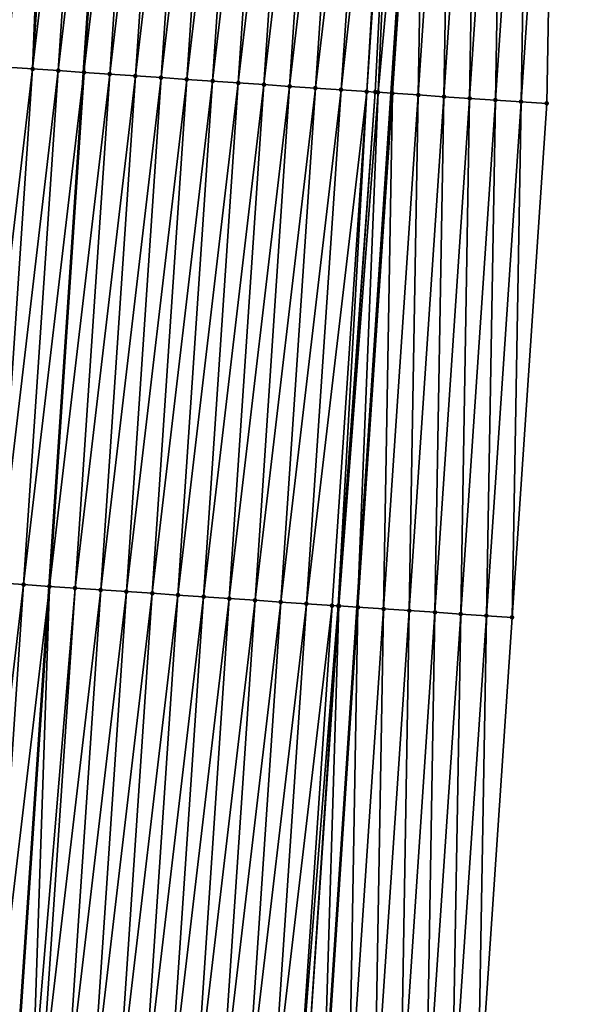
# Model space of a CAD drawing. Header units: feet. Extents: x 2017353 to 2024169, y 808050 to 818690.
# Tile 65 of 256: x 2023478 to 2023500, y 810147 to 810185. Entities that reach past the tile are written whole.
import ezdxf

# ---------------------------------------------------------------- set-up
doc = ezdxf.new("R2010")
doc.units = ezdxf.units.FT
doc.header["$MEASUREMENT"] = 0
for name, color, linetype, lineweight in [('EP_Travel Lane', 172, 'Continuous', 53), ('SB-Road Shots', 141, 'Continuous', 100), ('SB-Road X-Section', 40, 'Continuous', 13), ('STRIPING', 60, 'Continuous', 53)]:
    doc.layers.add(name, color=color, linetype=linetype, lineweight=lineweight)
doc.layers.add('I-77-MM15-17_SB-Surface-BORDER', color=7, linetype='Continuous')
doc.layers.add('I-77-MM15-17_SB-Surface-TIN', color=7, linetype='Continuous')

msp = doc.modelspace()

# ---------------------------------------------------------------- linework, layer by layer
at = {"layer": 'EP_Travel Lane'}
msp.add_polyline3d([(2023479.184639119, 809983.1369908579, 277.5756239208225), (2023480.491850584, 810003.0895345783, 278.0099625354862), (2023481.799052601, 810023.0419340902, 278.4504730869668), (2023483.106206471, 810042.9935987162, 278.922416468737), (2023484.413336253, 810062.944895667, 279.4100741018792), (2023485.720441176, 810082.8958131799, 279.913968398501), (2023487.027544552, 810102.8467070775, 280.4188655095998), (2023488.334604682, 810122.7969409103, 280.9519954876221), (2023488.789815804, 810129.7450285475, 281.1530499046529), (2023489.647752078, 810142.7334139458, 281.5230870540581), (2023490.965541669, 810162.6819159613, 282.0901515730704), (2023492.283310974, 810182.6301108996, 282.6678141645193), (2023493.601162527, 810202.5795508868, 283.2025226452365), (2023494.918923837, 810222.5276248, 283.7843605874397)], dxfattribs=at)
at = {"layer": 'I-77-MM15-17_SB-Surface-BORDER', "color": 3, "linetype": 'Continuous', "lineweight": -3}
msp.add_polyline3d([(2023500.000254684, 810222.192299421, 283.5435209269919), (2023498.656399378, 810202.2453834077, 282.98229448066), (2023498.310363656, 810182.2324557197, 282.3794044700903), (2023496.966557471, 810162.2862688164, 281.793021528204), (2023495.622725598, 810142.3397006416, 281.2197994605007), (2023494.748081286, 810129.3565678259, 280.8561893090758), (2023494.2869472, 810122.4083287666, 280.6783205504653), (2023492.962957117, 810102.4588175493, 280.1622632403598), (2023491.638952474, 810082.5090869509, 279.6555953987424), (2023490.314882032, 810062.558364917, 279.1913189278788), (2023488.990810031, 810042.6076193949, 278.728061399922), (2023486.668867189, 810022.7221024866, 278.3072479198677), (2023485.344767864, 810002.7709452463, 277.8615916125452), (2023484.02067109, 809982.8198264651, 277.414297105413)], dxfattribs=at)
at = {"layer": 'I-77-MM15-17_SB-Surface-TIN', "color": 128, "linetype": 'Continuous', "lineweight": -3}
for points in [[(2023476.360024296, 810183.7098196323, 282.4297312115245), (2023478.701580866, 810203.5889677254, 283.00988993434), (2023477.703882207, 810203.6567742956, 282.9896240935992)], [(2023476.360024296, 810183.7098196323, 282.4297312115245), (2023477.357724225, 810183.6420319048, 282.4493469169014), (2023478.701580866, 810203.5889677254, 283.00988993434)], [(2023477.357724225, 810183.6420319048, 282.4493469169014), (2023479.169416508, 810203.5571618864, 283.0197479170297), (2023478.701580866, 810203.5889677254, 283.00988993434)], [(2023477.357724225, 810183.6420319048, 282.4493469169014), (2023478.355422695, 810183.5742225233, 282.4697097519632), (2023479.169416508, 810203.5571618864, 283.0197479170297)], [(2023478.355422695, 810183.5742225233, 282.4697097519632), (2023479.699277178, 810203.5211263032, 283.0313582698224), (2023479.169416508, 810203.5571618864, 283.0197479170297)], [(2023478.355422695, 810183.5742225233, 282.4697097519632), (2023480.696987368, 810203.4534908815, 283.0457189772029), (2023479.699277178, 810203.5211263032, 283.0313582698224)], [(2023478.355422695, 810183.5742225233, 282.4697097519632), (2023479.353131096, 810183.5065605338, 282.4849871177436), (2023480.696987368, 810203.4534908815, 283.0457189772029)], [(2023479.353131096, 810183.5065605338, 282.4849871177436), (2023481.694701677, 810203.385916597, 283.0579702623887), (2023480.696987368, 810203.4534908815, 283.0457189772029)], [(2023479.353131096, 810183.5065605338, 282.4849871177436), (2023480.35084468, 810183.4389754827, 282.4976098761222), (2023481.694701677, 810203.385916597, 283.0579702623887)], [(2023482.692406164, 810203.3181965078, 283.075252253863), (2023481.694701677, 810203.385916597, 283.0579702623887), (2023480.35084468, 810183.4389754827, 282.4976098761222)], [(2023481.348567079, 810183.3715212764, 282.5057180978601), (2023482.692406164, 810203.3181965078, 283.075252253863), (2023480.35084468, 810183.4389754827, 282.4976098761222)], [(2023481.348567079, 810183.3715212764, 282.5057180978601), (2023483.690110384, 810203.2504724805, 283.0926701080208), (2023482.692406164, 810203.3181965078, 283.075252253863)], [(2023481.348567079, 810183.3715212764, 282.5057180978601), (2023482.346266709, 810183.303729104, 282.5254871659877), (2023483.690110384, 810203.2504724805, 283.0926701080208)], [(2023482.346266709, 810183.303729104, 282.5254871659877), (2023484.68782241, 810203.1828643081, 283.1060906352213), (2023483.690110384, 810203.2504724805, 283.0926701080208)], [(2023482.346266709, 810183.303729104, 282.5254871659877), (2023483.343975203, 810183.2360685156, 282.5407161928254), (2023484.68782241, 810203.1828643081, 283.1060906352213)], [(2023483.343975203, 810183.2360685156, 282.5407161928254), (2023485.685535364, 810203.1152699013, 283.1190361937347), (2023484.68782241, 810203.1828643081, 283.1060906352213)], [(2023483.343975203, 810183.2360685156, 282.5407161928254), (2023484.341682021, 810183.1683830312, 282.5568042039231), (2023485.685535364, 810203.1152699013, 283.1190361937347)], [(2023484.341682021, 810183.1683830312, 282.5568042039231), (2023486.683244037, 810203.0476119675, 283.1341736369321), (2023485.685535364, 810203.1152699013, 283.1190361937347)], [(2023484.341682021, 810183.1683830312, 282.5568042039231), (2023485.339387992, 810183.1006849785, 282.5733258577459), (2023486.683244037, 810203.0476119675, 283.1341736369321)], [(2023485.339387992, 810183.1006849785, 282.5733258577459), (2023487.680954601, 810202.9799820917, 283.1483429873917), (2023486.683244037, 810203.0476119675, 283.1341736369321)], [(2023485.339387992, 810183.1006849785, 282.5733258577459), (2023486.337093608, 810183.0329816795, 282.5900285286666), (2023487.680954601, 810202.9799820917, 283.1483429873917)], [(2023486.337093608, 810183.0329816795, 282.5900285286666), (2023488.678665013, 810202.9123499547, 283.1625903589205), (2023487.680954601, 810202.9799820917, 283.1483429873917)], [(2023486.337093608, 810183.0329816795, 282.5900285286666), (2023487.334806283, 810182.9653831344, 282.6031168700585), (2023488.678665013, 810202.9123499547, 283.1625903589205)], [(2023487.334806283, 810182.9653831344, 282.6031168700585), (2023489.676376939, 810202.8447403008, 283.1760619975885), (2023488.678665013, 810202.9123499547, 283.1625903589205)], [(2023487.334806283, 810182.9653831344, 282.6031168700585), (2023488.332517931, 810182.8977693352, 282.6167315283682), (2023489.676376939, 810202.8447403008, 283.1760619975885)], [(2023488.332517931, 810182.8977693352, 282.6167315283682), (2023490.674084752, 810202.7770695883, 283.1916403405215), (2023489.676376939, 810202.8447403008, 283.1760619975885)], [(2023488.332517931, 810182.8977693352, 282.6167315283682), (2023489.330225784, 810182.8300992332, 282.6322888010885), (2023490.674084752, 810202.7770695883, 283.1916403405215)], [(2023489.330225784, 810182.8300992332, 282.6322888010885), (2023491.671787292, 810202.7093206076, 283.2099191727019), (2023490.674084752, 810202.7770695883, 283.1916403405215)], [(2023489.330225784, 810182.8300992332, 282.6322888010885), (2023490.32793171, 810182.7624005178, 282.6488333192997), (2023491.671787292, 810202.7093206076, 283.2099191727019)], [(2023490.32793171, 810182.7624005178, 282.6488333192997), (2023492.514761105, 810202.6520710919, 283.225616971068), (2023491.671787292, 810202.7093206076, 283.2099191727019)], [(2023490.32793171, 810182.7624005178, 282.6488333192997), (2023491.325630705, 810182.6945989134, 282.6689278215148), (2023492.514761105, 810202.6520710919, 283.225616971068)], [(2023491.325630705, 810182.6945989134, 282.6689278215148), (2023492.669493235, 810202.6416221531, 283.2264546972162), (2023492.514761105, 810202.6520710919, 283.225616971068)], [(2023491.325630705, 810182.6945989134, 282.6689278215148), (2023492.676963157, 810202.6411182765, 283.2264758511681), (2023492.669493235, 810202.6416221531, 283.2264546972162)], [(2023491.325630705, 810182.6945989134, 282.6689278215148), (2023491.656020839, 810182.6721901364, 282.6740754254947), (2023492.676963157, 810202.6411182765, 283.2264758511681)], [(2023491.656020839, 810182.6721901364, 282.6740754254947), (2023491.762065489, 810182.6650357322, 282.6744191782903), (2023492.676963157, 810202.6411182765, 283.2264758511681)], [(2023491.762065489, 810182.6650357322, 282.6744191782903), (2023493.601162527, 810202.5795508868, 283.2025226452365), (2023492.676963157, 810202.6411182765, 283.2264758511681)], [(2023491.762065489, 810182.6650357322, 282.6744191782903), (2023492.283310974, 810182.6301108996, 282.6678141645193), (2023493.601162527, 810202.5795508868, 283.2025226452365)], [(2023493.667281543, 810202.5751462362, 283.2008089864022), (2023493.601162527, 810202.5795508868, 283.2025226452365), (2023492.283310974, 810182.6301108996, 282.6678141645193)], [(2023492.323372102, 810182.6274266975, 282.6673065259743), (2023493.667281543, 810202.5751462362, 283.2008089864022), (2023492.283310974, 810182.6301108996, 282.6678141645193)], [(2023492.323372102, 810182.6274266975, 282.6673065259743), (2023493.321224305, 810182.5618991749, 282.6089383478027), (2023493.667281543, 810202.5751462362, 283.2008089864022)], [(2023493.321224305, 810182.5618991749, 282.6089383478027), (2023494.66511077, 810202.5092776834, 283.1542073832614), (2023493.667281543, 810202.5751462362, 283.2008089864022)], [(2023493.321224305, 810182.5618991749, 282.6089383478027), (2023494.319049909, 810182.4959768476, 282.5641921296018), (2023494.66511077, 810202.5092776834, 283.1542073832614)], [(2023494.319049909, 810182.4959768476, 282.5641921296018), (2023495.662918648, 810202.4430922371, 283.1185395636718), (2023494.66511077, 810202.5092776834, 283.1542073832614)], [(2023494.319049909, 810182.4959768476, 282.5641921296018), (2023495.316863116, 810182.4298705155, 282.5257946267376), (2023495.662918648, 810202.4430922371, 283.1185395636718)], [(2023495.316863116, 810182.4298705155, 282.5257946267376), (2023496.660754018, 810202.377314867, 283.0687918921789), (2023495.662918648, 810202.4430922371, 283.1185395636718)], [(2023495.316863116, 810182.4298705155, 282.5257946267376), (2023496.314698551, 810182.3640941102, 282.4760136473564), (2023496.660754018, 810202.377314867, 283.0687918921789)], [(2023496.314698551, 810182.3640941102, 282.4760136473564), (2023497.658583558, 810202.3114509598, 283.0220299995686), (2023496.660754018, 810202.377314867, 283.0687918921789)], [(2023496.314698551, 810182.3640941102, 282.4760136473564), (2023497.31252512, 810182.2981860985, 282.4307734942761), (2023497.658583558, 810202.3114509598, 283.0220299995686)], [(2023497.31252512, 810182.2981860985, 282.4307734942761), (2023498.656399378, 810202.2453834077, 282.98229448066), (2023497.658583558, 810202.3114509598, 283.0220299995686)], [(2023497.31252512, 810182.2981860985, 282.4307734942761), (2023498.310363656, 810182.2324557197, 282.3794044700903), (2023498.656399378, 810202.2453834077, 282.98229448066)], [(2023476.013852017, 810163.694865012, 281.8967765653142), (2023478.355422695, 810183.5742225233, 282.4697097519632), (2023477.357724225, 810183.6420319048, 282.4493469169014)], [(2023476.013852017, 810163.694865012, 281.8967765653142), (2023477.011548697, 810163.6270290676, 281.9180559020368), (2023478.355422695, 810183.5742225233, 282.4697097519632)], [(2023477.011548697, 810163.6270290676, 281.9180559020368), (2023479.353131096, 810183.5065605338, 282.4849871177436), (2023478.355422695, 810183.5742225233, 282.4697097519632)], [(2023477.011548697, 810163.6270290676, 281.9180559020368), (2023478.009255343, 810163.5593410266, 281.9342321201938), (2023479.353131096, 810183.5065605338, 282.4849871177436)], [(2023478.009255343, 810163.5593410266, 281.9342321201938), (2023480.35084468, 810183.4389754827, 282.4976098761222), (2023479.353131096, 810183.5065605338, 282.4849871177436)], [(2023478.009255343, 810163.5593410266, 281.9342321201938), (2023479.006953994, 810163.4915343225, 281.9545025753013), (2023480.35084468, 810183.4389754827, 282.4976098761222)], [(2023481.348567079, 810183.3715212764, 282.5057180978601), (2023480.35084468, 810183.4389754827, 282.4976098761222), (2023479.006953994, 810163.4915343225, 281.9545025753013)], [(2023480.004643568, 810163.4235928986, 281.9794212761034), (2023481.348567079, 810183.3715212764, 282.5057180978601), (2023479.006953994, 810163.4915343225, 281.9545025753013)], [(2023480.004643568, 810163.4235928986, 281.9794212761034), (2023482.346266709, 810183.303729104, 282.5254871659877), (2023481.348567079, 810183.3715212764, 282.5057180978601)], [(2023480.004643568, 810163.4235928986, 281.9794212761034), (2023481.002354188, 810163.3559638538, 281.993561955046), (2023482.346266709, 810183.303729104, 282.5254871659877)], [(2023481.002354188, 810163.3559638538, 281.993561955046), (2023483.343975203, 810183.2360685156, 282.5407161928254), (2023482.346266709, 810183.303729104, 282.5254871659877)], [(2023481.002354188, 810163.3559638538, 281.993561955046), (2023482.000072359, 810163.2884468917, 282.0038354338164), (2023483.343975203, 810183.2360685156, 282.5407161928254)], [(2023482.000072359, 810163.2884468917, 282.0038354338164), (2023484.341682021, 810183.1683830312, 282.5568042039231), (2023483.343975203, 810183.2360685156, 282.5407161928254)], [(2023482.000072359, 810163.2884468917, 282.0038354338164), (2023482.997790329, 810163.220926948, 282.014211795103), (2023484.341682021, 810183.1683830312, 282.5568042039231)], [(2023482.997790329, 810163.220926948, 282.014211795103), (2023485.339387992, 810183.1006849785, 282.5733258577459), (2023484.341682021, 810183.1683830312, 282.5568042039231)], [(2023482.997790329, 810163.220926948, 282.014211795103), (2023483.99550638, 810163.1533785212, 282.0255709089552), (2023485.339387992, 810183.1006849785, 282.5733258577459)], [(2023483.99550638, 810163.1533785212, 282.0255709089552), (2023486.337093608, 810183.0329816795, 282.5900285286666), (2023485.339387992, 810183.1006849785, 282.5733258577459)], [(2023483.99550638, 810163.1533785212, 282.0255709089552), (2023484.993226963, 810163.0858973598, 282.0346091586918), (2023486.337093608, 810183.0329816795, 282.5900285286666)], [(2023484.993226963, 810163.0858973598, 282.0346091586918), (2023487.334806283, 810182.9653831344, 282.6031168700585), (2023486.337093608, 810183.0329816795, 282.5900285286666)], [(2023484.993226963, 810163.0858973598, 282.0346091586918), (2023485.99094571, 810163.0183889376, 282.0445879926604), (2023487.334806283, 810182.9653831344, 282.6031168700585)], [(2023485.99094571, 810163.0183889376, 282.0445879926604), (2023488.332517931, 810182.8977693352, 282.6167315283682), (2023487.334806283, 810182.9653831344, 282.6031168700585)], [(2023485.99094571, 810163.0183889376, 282.0445879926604), (2023486.988666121, 810162.9509052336, 282.0537139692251), (2023488.332517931, 810182.8977693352, 282.6167315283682)], [(2023486.988666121, 810162.9509052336, 282.0537139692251), (2023489.330225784, 810182.8300992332, 282.6322888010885), (2023488.332517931, 810182.8977693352, 282.6167315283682)], [(2023486.988666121, 810162.9509052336, 282.0537139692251), (2023487.986383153, 810162.8833713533, 282.0645711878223), (2023489.330225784, 810182.8300992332, 282.6322888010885)], [(2023487.986383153, 810162.8833713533, 282.0645711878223), (2023490.32793171, 810182.7624005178, 282.6488333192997), (2023489.330225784, 810182.8300992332, 282.6322888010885)], [(2023487.986383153, 810162.8833713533, 282.0645711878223), (2023488.98409612, 810162.8157771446, 282.0775099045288), (2023490.32793171, 810182.7624005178, 282.6488333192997)], [(2023488.98409612, 810162.8157771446, 282.0775099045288), (2023491.325630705, 810182.6945989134, 282.6689278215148), (2023490.32793171, 810182.7624005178, 282.6488333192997)], [(2023488.98409612, 810162.8157771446, 282.0775099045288), (2023489.981799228, 810162.7480366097, 282.0954973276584), (2023491.325630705, 810182.6945989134, 282.6689278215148)], [(2023489.981799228, 810162.7480366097, 282.0954973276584), (2023490.217910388, 810162.7320093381, 282.0996220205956), (2023491.325630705, 810182.6945989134, 282.6689278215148)], [(2023490.217910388, 810162.7320093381, 282.0996220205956), (2023491.656020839, 810182.6721901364, 282.6740754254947), (2023491.325630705, 810182.6945989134, 282.6689278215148)], [(2023490.217910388, 810162.7320093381, 282.0996220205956), (2023490.246321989, 810162.7300924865, 282.0997153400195), (2023491.656020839, 810182.6721901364, 282.6740754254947)], [(2023490.246321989, 810162.7300924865, 282.0997153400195), (2023491.762065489, 810182.6650357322, 282.6744191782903), (2023491.656020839, 810182.6721901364, 282.6740754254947)], [(2023490.246321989, 810162.7300924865, 282.0997153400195), (2023490.965541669, 810162.6819159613, 282.0901515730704), (2023491.762065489, 810182.6650357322, 282.6744191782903)], [(2023491.762065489, 810182.6650357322, 282.6744191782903), (2023490.965541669, 810162.6819159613, 282.0901515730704), (2023492.283310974, 810182.6301108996, 282.6678141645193)], [(2023492.323372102, 810182.6274266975, 282.6673065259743), (2023492.283310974, 810182.6301108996, 282.6678141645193), (2023490.965541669, 810162.6819159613, 282.0901515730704)], [(2023490.979548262, 810162.6809777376, 282.0899653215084), (2023492.323372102, 810182.6274266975, 282.6673065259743), (2023490.965541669, 810162.6819159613, 282.0901515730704)], [(2023490.979548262, 810162.6809777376, 282.0899653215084), (2023491.977383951, 810162.615205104, 282.0400542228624), (2023492.323372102, 810182.6274266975, 282.6673065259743)], [(2023491.977383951, 810162.615205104, 282.0400542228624), (2023493.321224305, 810182.5618991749, 282.6089383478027), (2023492.323372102, 810182.6274266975, 282.6673065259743)], [(2023491.977383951, 810162.615205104, 282.0400542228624), (2023492.975213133, 810162.5493358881, 281.9934754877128), (2023493.321224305, 810182.5618991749, 282.6089383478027)], [(2023492.975213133, 810162.5493358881, 281.9934754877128), (2023494.319049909, 810182.4959768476, 282.5641921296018), (2023493.321224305, 810182.5618991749, 282.6089383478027)], [(2023492.975213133, 810162.5493358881, 281.9934754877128), (2023493.973032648, 810162.4833231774, 281.9518477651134), (2023494.319049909, 810182.4959768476, 282.5641921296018)], [(2023493.973032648, 810162.4833231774, 281.9518477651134), (2023495.316863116, 810182.4298705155, 282.5257946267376), (2023494.319049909, 810182.4959768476, 282.5641921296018)], [(2023493.973032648, 810162.4833231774, 281.9518477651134), (2023494.970872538, 810162.4176128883, 281.8997855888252), (2023495.316863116, 810182.4298705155, 282.5257946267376)], [(2023494.970872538, 810162.4176128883, 281.8997855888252), (2023496.314698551, 810182.3640941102, 282.4760136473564), (2023495.316863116, 810182.4298705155, 282.5257946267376)], [(2023494.970872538, 810162.4176128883, 281.8997855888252), (2023495.968711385, 810162.3518871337, 281.8482570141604), (2023496.314698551, 810182.3640941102, 282.4760136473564)], [(2023495.968711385, 810162.3518871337, 281.8482570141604), (2023497.31252512, 810182.2981860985, 282.4307734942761), (2023496.314698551, 810182.3640941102, 282.4760136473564)], [(2023495.968711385, 810162.3518871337, 281.8482570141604), (2023496.966557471, 810162.2862688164, 281.793021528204), (2023497.31252512, 810182.2981860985, 282.4307734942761)], [(2023496.966557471, 810162.2862688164, 281.793021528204), (2023498.310363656, 810182.2324557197, 282.3794044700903), (2023497.31252512, 810182.2981860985, 282.4307734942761)], [(2023475.667633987, 810143.6792313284, 281.3872510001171), (2023478.009255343, 810163.5593410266, 281.9342321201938), (2023477.011548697, 810163.6270290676, 281.9180559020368)], [(2023475.667633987, 810143.6792313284, 281.3872510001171), (2023476.665342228, 810143.6115669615, 281.4026107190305), (2023478.009255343, 810163.5593410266, 281.9342321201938)], [(2023476.665342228, 810143.6115669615, 281.4026107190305), (2023479.006953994, 810163.4915343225, 281.9545025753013), (2023478.009255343, 810163.5593410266, 281.9342321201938)], [(2023476.665342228, 810143.6115669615, 281.4026107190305), (2023477.663032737, 810143.5436394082, 281.4270511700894), (2023479.006953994, 810163.4915343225, 281.9545025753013)], [(2023478.342955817, 810143.4972422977, 281.4473029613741), (2023479.006953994, 810163.4915343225, 281.9545025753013), (2023477.663032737, 810143.5436394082, 281.4270511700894)], [(2023478.342955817, 810143.4972422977, 281.4473029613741), (2023480.004643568, 810163.4235928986, 281.9794212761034), (2023479.006953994, 810163.4915343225, 281.9545025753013)], [(2023478.342955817, 810143.4972422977, 281.4473029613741), (2023478.660724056, 810143.4757238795, 281.4510767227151), (2023480.004643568, 810163.4235928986, 281.9794212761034)], [(2023478.660724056, 810143.4757238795, 281.4510767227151), (2023481.002354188, 810163.3559638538, 281.993561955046), (2023480.004643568, 810163.4235928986, 281.9794212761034)], [(2023478.660724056, 810143.4757238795, 281.4510767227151), (2023479.658443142, 810143.4082204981, 281.4608819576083), (2023481.002354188, 810163.3559638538, 281.993561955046)], [(2023479.658443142, 810143.4082204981, 281.4608819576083), (2023482.000072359, 810163.2884468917, 282.0038354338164), (2023481.002354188, 810163.3559638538, 281.993561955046)], [(2023479.658443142, 810143.4082204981, 281.4608819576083), (2023480.656163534, 810143.3407365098, 281.4700180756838), (2023482.000072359, 810163.2884468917, 282.0038354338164)], [(2023480.656163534, 810143.3407365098, 281.4700180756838), (2023482.997790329, 810163.220926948, 282.014211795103), (2023482.000072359, 810163.2884468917, 282.0038354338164)], [(2023480.656163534, 810143.3407365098, 281.4700180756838), (2023481.653886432, 810143.2732897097, 281.4778710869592), (2023482.997790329, 810163.220926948, 282.014211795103)], [(2023481.653886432, 810143.2732897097, 281.4778710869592), (2023483.99550638, 810163.1533785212, 282.0255709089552), (2023482.997790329, 810163.220926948, 282.014211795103)], [(2023481.653886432, 810143.2732897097, 281.4778710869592), (2023482.651606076, 810143.205794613, 281.4873904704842), (2023483.99550638, 810163.1533785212, 282.0255709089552)], [(2023482.651606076, 810143.205794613, 281.4873904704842), (2023484.993226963, 810163.0858973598, 282.0346091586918), (2023483.99550638, 810163.1533785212, 282.0255709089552)], [(2023482.651606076, 810143.205794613, 281.4873904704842), (2023483.649332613, 810143.1384018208, 281.4933800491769), (2023484.993226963, 810163.0858973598, 282.0346091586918)], [(2023483.649332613, 810143.1384018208, 281.4933800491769), (2023485.99094571, 810163.0183889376, 282.0445879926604), (2023484.993226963, 810163.0858973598, 282.0346091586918)], [(2023483.649332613, 810143.1384018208, 281.4933800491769), (2023484.647057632, 810143.0709864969, 281.5001470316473), (2023485.99094571, 810163.0183889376, 282.0445879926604)], [(2023484.647057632, 810143.0709864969, 281.5001470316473), (2023486.988666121, 810162.9509052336, 282.0537139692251), (2023485.99094571, 810163.0183889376, 282.0445879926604)], [(2023484.647057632, 810143.0709864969, 281.5001470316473), (2023485.64478621, 810143.003624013, 281.5050908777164), (2023486.988666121, 810162.9509052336, 282.0537139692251)], [(2023485.64478621, 810143.003624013, 281.5050908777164), (2023487.986383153, 810162.8833713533, 282.0645711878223), (2023486.988666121, 810162.9509052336, 282.0537139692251)], [(2023485.64478621, 810143.003624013, 281.5050908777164), (2023486.642509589, 810142.9361843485, 281.5126976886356), (2023487.986383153, 810162.8833713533, 282.0645711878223)], [(2023486.642509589, 810142.9361843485, 281.5126976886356), (2023488.98409612, 810162.8157771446, 282.0775099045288), (2023487.986383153, 810162.8833713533, 282.0645711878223)], [(2023486.642509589, 810142.9361843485, 281.5126976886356), (2023487.640224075, 810142.8686126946, 281.5248585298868), (2023488.98409612, 810162.8157771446, 282.0775099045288)], [(2023487.640224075, 810142.8686126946, 281.5248585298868), (2023489.981799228, 810162.7480366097, 282.0954973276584), (2023488.98409612, 810162.8157771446, 282.0775099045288)], [(2023487.640224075, 810142.8686126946, 281.5248585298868), (2023488.637943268, 810142.8011108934, 281.5346092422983), (2023489.981799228, 810162.7480366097, 282.0954973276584)], [(2023488.637943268, 810142.8011108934, 281.5346092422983), (2023490.217910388, 810162.7320093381, 282.0996220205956), (2023489.981799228, 810162.7480366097, 282.0954973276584)], [(2023488.637943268, 810142.8011108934, 281.5346092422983), (2023488.893053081, 810142.7838287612, 281.537871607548), (2023490.217910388, 810162.7320093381, 282.0996220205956)], [(2023488.893053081, 810142.7838287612, 281.537871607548), (2023490.246321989, 810162.7300924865, 282.0997153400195), (2023490.217910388, 810162.7320093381, 282.0996220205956)], [(2023488.893053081, 810142.7838287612, 281.537871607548), (2023489.635702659, 810142.7342057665, 281.5237728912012), (2023490.246321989, 810162.7300924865, 282.0997153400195)], [(2023489.635702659, 810142.7342057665, 281.5237728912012), (2023490.965541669, 810162.6819159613, 282.0901515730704), (2023490.246321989, 810162.7300924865, 282.0997153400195)], [(2023489.635702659, 810142.7342057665, 281.5237728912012), (2023489.647752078, 810142.7334139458, 281.5230870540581), (2023490.965541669, 810162.6819159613, 282.0901515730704)], [(2023490.979548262, 810162.6809777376, 282.0899653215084), (2023490.965541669, 810162.6819159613, 282.0901515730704), (2023489.647752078, 810142.7334139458, 281.5230870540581)], [(2023490.633551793, 810142.6686326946, 281.466976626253), (2023490.979548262, 810162.6809777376, 282.0899653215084), (2023489.647752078, 810142.7334139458, 281.5230870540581)], [(2023490.633551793, 810142.6686326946, 281.466976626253), (2023491.977383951, 810162.615205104, 282.0400542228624), (2023490.979548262, 810162.6809777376, 282.0899653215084)], [(2023490.633551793, 810142.6686326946, 281.466976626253), (2023491.631397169, 810142.6030038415, 281.41210498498), (2023491.977383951, 810162.615205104, 282.0400542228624)], [(2023491.631397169, 810142.6030038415, 281.41210498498), (2023492.975213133, 810162.5493358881, 281.9934754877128), (2023491.977383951, 810162.615205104, 282.0400542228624)], [(2023491.631397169, 810142.6030038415, 281.41210498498), (2023492.62920803, 810142.5368626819, 281.3749094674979), (2023492.975213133, 810162.5493358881, 281.9934754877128)], [(2023492.62920803, 810142.5368626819, 281.3749094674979), (2023493.973032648, 810162.4833231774, 281.9518477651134), (2023492.975213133, 810162.5493358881, 281.9934754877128)], [(2023492.62920803, 810142.5368626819, 281.3749094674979), (2023493.627041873, 810142.4710626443, 281.3259441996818), (2023493.973032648, 810162.4833231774, 281.9518477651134)], [(2023493.627041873, 810142.4710626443, 281.3259441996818), (2023494.970872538, 810162.4176128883, 281.8997855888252), (2023493.973032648, 810162.4833231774, 281.9518477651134)], [(2023493.627041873, 810142.4710626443, 281.3259441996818), (2023494.624884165, 810142.4053880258, 281.2726516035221), (2023494.970872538, 810162.4176128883, 281.8997855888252)], [(2023494.624884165, 810142.4053880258, 281.2726516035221), (2023495.968711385, 810162.3518871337, 281.8482570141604), (2023494.970872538, 810162.4176128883, 281.8997855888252)], [(2023494.624884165, 810142.4053880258, 281.2726516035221), (2023495.622725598, 810142.3397006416, 281.2197994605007), (2023495.968711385, 810162.3518871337, 281.8482570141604)], [(2023495.622725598, 810142.3397006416, 281.2197994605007), (2023496.966557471, 810162.2862688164, 281.793021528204), (2023495.968711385, 810162.3518871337, 281.8482570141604)]]:
    msp.add_3dface(points, dxfattribs=at)
at = {"layer": 'SB-Road Shots', "lineweight": 100}
for p in [(2023478.355422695, 810183.5742225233, 282.4697097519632), (2023479.353131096, 810183.5065605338, 282.4849871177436), (2023480.35084468, 810183.4389754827, 282.4976098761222), (2023481.348567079, 810183.3715212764, 282.5057180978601), (2023482.346266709, 810183.303729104, 282.5254871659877), (2023483.343975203, 810183.2360685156, 282.5407161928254), (2023484.341682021, 810183.1683830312, 282.5568042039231), (2023485.339387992, 810183.1006849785, 282.5733258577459), (2023486.337093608, 810183.0329816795, 282.5900285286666), (2023487.334806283, 810182.9653831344, 282.6031168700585), (2023488.332517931, 810182.8977693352, 282.6167315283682), (2023489.330225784, 810182.8300992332, 282.6322888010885), (2023490.32793171, 810182.7624005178, 282.6488333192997), (2023491.325630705, 810182.6945989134, 282.6689278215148), (2023491.656020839, 810182.6721901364, 282.6740754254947), (2023491.762065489, 810182.6650357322, 282.6744191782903), (2023492.323372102, 810182.6274266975, 282.6673065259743), (2023493.321224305, 810182.5618991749, 282.6089383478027), (2023494.319049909, 810182.4959768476, 282.5641921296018), (2023495.316863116, 810182.4298705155, 282.5257946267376), (2023496.314698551, 810182.3640941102, 282.4760136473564), (2023497.31252512, 810182.2981860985, 282.4307734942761), (2023498.310363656, 810182.2324557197, 282.3794044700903), (2023478.009255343, 810163.5593410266, 281.9342321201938), (2023479.006953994, 810163.4915343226, 281.954502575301), (2023480.004643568, 810163.4235928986, 281.9794212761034), (2023481.002354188, 810163.3559638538, 281.993561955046), (2023482.000072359, 810163.2884468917, 282.0038354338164), (2023482.997790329, 810163.220926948, 282.014211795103), (2023483.99550638, 810163.1533785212, 282.0255709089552), (2023484.993226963, 810163.0858973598, 282.0346091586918), (2023485.99094571, 810163.0183889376, 282.0445879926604), (2023486.988666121, 810162.9509052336, 282.0537139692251), (2023487.986383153, 810162.8833713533, 282.0645711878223), (2023488.98409612, 810162.8157771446, 282.0775099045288), (2023489.981799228, 810162.7480366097, 282.0954973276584), (2023490.217910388, 810162.7320093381, 282.0996220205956), (2023490.246321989, 810162.7300924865, 282.0997153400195), (2023490.979548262, 810162.6809777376, 282.0899653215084), (2023491.977383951, 810162.615205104, 282.0400542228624), (2023492.975213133, 810162.5493358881, 281.9934754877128), (2023493.973032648, 810162.4833231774, 281.9518477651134), (2023494.970872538, 810162.4176128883, 281.8997855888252), (2023495.968711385, 810162.3518871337, 281.8482570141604), (2023496.966557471, 810162.2862688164, 281.793021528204)]:
    msp.add_point(p, dxfattribs=at)
at = {"layer": 'SB-Road X-Section', "extrusion": (0.06719086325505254, 0.9973175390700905, 0.02903642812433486), "elevation": 943977.7478288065, "flags": 128}
msp.add_lwpolyline([(-1964461.819024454, -27138.80558938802), (-1964460.819024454, -27138.75419869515), (-1964459.819024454, -27138.7089394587), (-1964458.819024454, -27138.65913748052), (-1964457.819024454, -27138.62072378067), (-1964456.819024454, -27138.57595868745), (-1964455.819024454, -27138.51756588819), (-1964455.256459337, -27138.51045023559), (-1964455.150173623, -27138.51079413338), (-1964454.819024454, -27138.51594390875), (-1964453.819024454, -27138.5360468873), (-1964452.819024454, -27138.55259838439), (-1964451.819024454, -27138.56816221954), (-1964450.819024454, -27138.58178262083), (-1964449.819024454, -27138.5948764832), (-1964448.819024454, -27138.61158619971), (-1964447.819024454, -27138.62811482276), (-1964446.819024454, -27138.64420962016), (-1964445.819024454, -27138.65944507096), (-1964444.819024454, -27138.67922247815), (-1964443.819024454, -27138.68733412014), (-1964442.819024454, -27138.69996220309), (-1964441.819024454, -27138.71524601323), (-1964440.819024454, -27138.73561743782), (-1964439.819024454, -27138.75524141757), (-1964438.819024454, -27138.7755251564), (-1964437.819024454, -27138.79309632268), (-1964436.819024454, -27138.81077059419), (-1964435.819024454, -27138.83209118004), (-1964434.819024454, -27138.85239300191), (-1964433.819024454, -27138.87051519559), (-1964432.819024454, -27138.88856478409), (-1964431.819024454, -27138.89391697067), (-1964430.819024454, -27138.91340257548), (-1964430.693221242, -27138.91661211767), (-1964429.819024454, -27138.93755546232), (-1964428.819024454, -27138.95782313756), (-1964427.819024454, -27138.97742831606), (-1964426.819024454, -27138.99824090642), (-1964425.819024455, -27139.01993150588), (-1964424.819024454, -27139.04246100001), (-1964423.819024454, -27139.06078834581), (-1964422.819024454, -27139.08189876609), (-1964422.520459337, -27139.08855800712)], dxfattribs=at)
at = {"layer": 'SB-Road X-Section', "extrusion": (0.06719086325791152, 0.9973175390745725, 0.02903642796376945), "elevation": 943957.7478381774, "flags": 128}
msp.add_lwpolyline([(-1964461.819022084, -27138.81109466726), (-1964460.819022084, -27138.75583588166), (-1964459.819022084, -27138.70428557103), (-1964458.819022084, -27138.65220143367), (-1964457.819022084, -27138.6105561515), (-1964456.819022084, -27138.56395776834), (-1964455.819022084, -27138.514025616), (-1964455.084152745, -27138.50427148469), (-1964455.055676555, -27138.50436484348), (-1964454.819022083, -27138.50849127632), (-1964453.819022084, -27138.52648628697), (-1964452.819022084, -27138.53943046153), (-1964451.819022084, -27138.55029225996), (-1964450.819022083, -27138.55942208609), (-1964449.819022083, -27138.56940512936), (-1964448.819022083, -27138.57844719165), (-1964447.819022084, -27138.58981109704), (-1964446.819022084, -27138.60019183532), (-1964445.819022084, -27138.6104696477), (-1964444.819022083, -27138.62461629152), (-1964443.819022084, -27138.64954550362), (-1964442.819022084, -27138.66982450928), (-1964441.819022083, -27138.68600755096), (-1964440.819022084, -27138.70729586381), (-1964439.819022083, -27138.72502865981), (-1964438.819022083, -27138.74274995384), (-1964437.819022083, -27138.75645743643), (-1964436.819022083, -27138.77236641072), (-1964435.819022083, -27138.79517005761), (-1964434.819022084, -27138.81394562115), (-1964433.819022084, -27138.83236956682), (-1964432.819022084, -27138.85324591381), (-1964431.819022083, -27138.86127237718), (-1964431.372057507, -27138.87046503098), (-1964430.819022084, -27138.89006581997), (-1964429.819022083, -27138.91032263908), (-1964428.819022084, -27138.9286822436), (-1964427.819022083, -27138.95299608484), (-1964426.819022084, -27138.96828564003), (-1964425.819022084, -27138.98809767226), (-1964424.819022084, -27139.00927501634), (-1964423.819022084, -27139.02654164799), (-1964422.819022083, -27139.04391319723)], dxfattribs=at)
at = {"layer": 'STRIPING'}
msp.add_polyline3d([(2023467.057669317, 809983.9408054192, 277.6189079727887), (2023468.381769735, 810003.8919791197, 278.0638603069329), (2023469.705866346, 810023.8430954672, 278.5112655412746), (2023471.02996818, 810043.7942905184, 278.9553047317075), (2023472.353996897, 810063.7443838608, 279.4464621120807), (2023473.678030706, 810083.694553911, 279.9343388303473), (2023475.002079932, 810103.6449562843, 280.4122794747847), (2023476.326110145, 810123.5950721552, 280.902473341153), (2023476.787228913, 810130.5430804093, 281.0902131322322), (2023477.663032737, 810143.5436394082, 281.4270511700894), (2023479.006953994, 810163.4915343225, 281.9545025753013), (2023480.35084468, 810183.4389754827, 282.4976098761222), (2023481.694701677, 810203.385916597, 283.0579702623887), (2023483.038558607, 810223.3328567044, 283.6183653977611)], dxfattribs=at)

doc.saveas('drawing.dxf')
